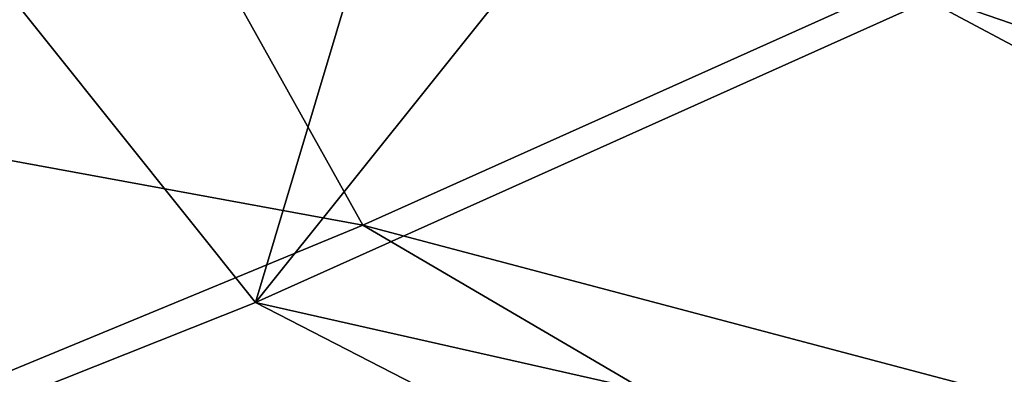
# Model space of a CAD drawing. Header units: metres. Extents: x 0 to 1651, y -1070 to 0.
# Tile 59 of 109: x 878 to 967, y -835 to -803. Entities that reach past the tile are written whole.
import ezdxf

# ---------------------------------------------------------------- set-up
doc = ezdxf.new("R2010")
doc.units = ezdxf.units.M

msp = doc.modelspace()

# ---------------------------------------------------------------- linework, layer by layer
at = {"layer": 'None'}
for points in [[(967.999084, -798.309875, -63), (899.523071, -829.016846, -63), (966.380066, -745.566528, -406)], [(899.523071, -829.016846, -63), (917.642761, -768.503906, -406), (966.380066, -745.566528, -406)], [(917.642761, -768.503906, -406), (899.523071, -829.016846, -63), (868.193237, -789.862549, -406)], [(1005.391907, -777.075317, -60), (957.650818, -800.303345, -60), (1133.514404, -833.214722, -60)], [(885.515198, -778.56311, -389.61441), (825.947144, -802.673584, -389.61441), (826.442078, -803.967407, -387.314758)], [(886.05957, -779.837036, -387.314758), (885.515198, -778.56311, -389.61441), (826.442078, -803.967407, -387.314758)], [(886.05957, -779.837036, -387.314758), (826.442078, -803.967407, -387.314758), (826.861328, -805.063354, -384.897552)], [(886.520569, -780.916016, -384.897552), (886.05957, -779.837036, -387.314758), (826.861328, -805.063354, -384.897552)], [(886.520569, -780.916016, -384.897552), (826.861328, -805.063354, -384.897552), (827.201843, -805.953613, -382.385681)], [(886.895142, -781.792542, -382.385681), (886.520569, -780.916016, -384.897552), (827.201843, -805.953613, -382.385681)], [(827.201843, -805.953613, -382.385681), (827.625977, -807.09436, -377.175201), (886.895142, -781.792542, -382.385681)], [(827.625977, -807.09436, -377.175201), (887.361694, -782.917725, -377.175201), (886.895142, -781.792542, -382.385681)], [(887.361694, -782.917725, -377.175201), (827.625977, -807.09436, -377.175201), (909.21582, -822.047546, -60)], [(887.361694, -782.917725, -377.175201), (909.21582, -822.047546, -60), (957.650818, -800.303345, -60)], [(899.523071, -829.016846, -63), (829.854187, -856.684265, -63), (868.193237, -789.862549, -406)], [(899.523071, -829.016846, -63), (967.999084, -798.309875, -63), (1087.299927, -871.384155, -63)], [(957.650818, -800.303345, -60), (909.21582, -822.047546, -60), (1086.735718, -868.975159, -60)], [(1133.514404, -833.214722, -60), (957.650818, -800.303345, -60), (1111.231934, -852.990967, -60)], [(957.650818, -800.303345, -60), (1086.735718, -868.975159, -60), (1111.231934, -852.990967, -60)], [(827.625977, -807.09436, -377.175201), (860.133179, -842.287231, -60), (909.21582, -822.047546, -60)], [(909.21582, -822.047546, -60), (860.133179, -842.287231, -60), (1034.935425, -895.568054, -60)], [(909.21582, -822.047546, -60), (1034.935425, -895.568054, -60), (1086.735718, -868.975159, -60)], [(829.854187, -856.684265, -63), (899.523071, -829.016846, -63), (1034.51062, -898.381042, -63)], [(899.523071, -829.016846, -63), (1087.299927, -871.384155, -63), (1034.51062, -898.381042, -63)]]:
    msp.add_3dface(points, dxfattribs=at)

doc.saveas('drawing.dxf')
